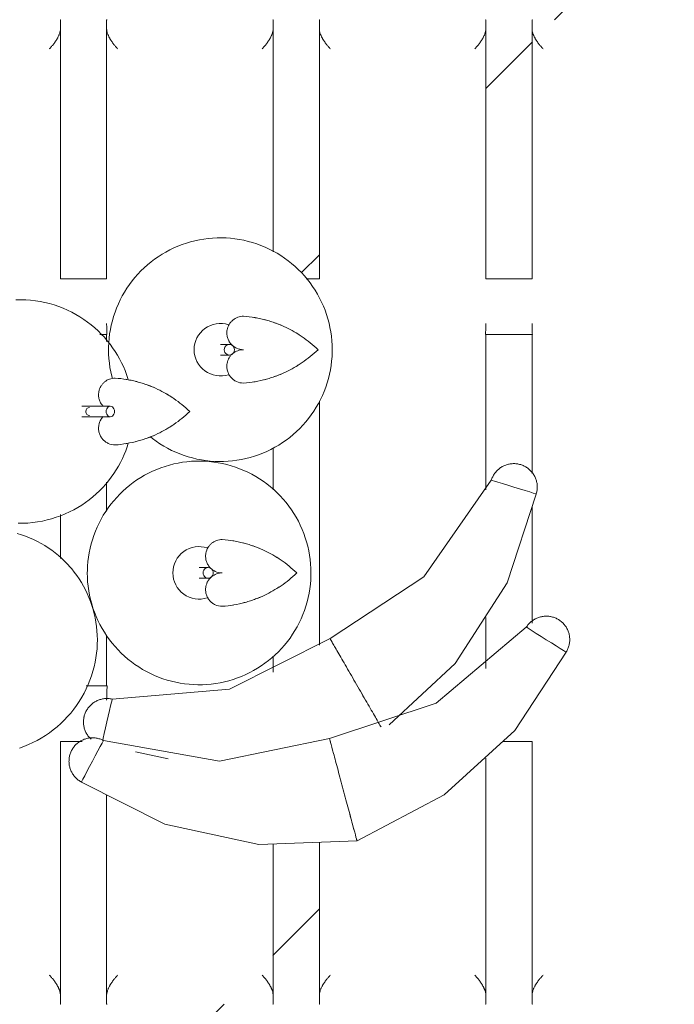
# Model space of a CAD drawing. Header units: centimetres. Extents: x 511 to 2122, y 723 to 1373.
# Tile 51 of 89: x 1551 to 1569, y 956 to 982. Entities that reach past the tile are written whole.
import ezdxf

# ---------------------------------------------------------------- set-up
doc = ezdxf.new("R2010")
doc.units = ezdxf.units.CM
doc.layers.add('Q-CASE', color=31, linetype='Continuous', lineweight=18)
doc.layers.add('Q-SPCQ', color=91, linetype='Continuous', lineweight=18)

# ---------------------------------------------------------------- blocks, each defined once
blk = doc.blocks.new('Componentes de gabinete 11 - Componentes de gabinete 11-422106-PROJETO_TÉRREO')
at = {"layer": 'Q-CASE'}
h = blk.add_hatch(dxfattribs=at)
h.set_pattern_fill('FP_7', color=256, style=0, pattern_type=2)
h.set_pattern_definition([(45, (0, 0), (-8.838835, 8.838835), [])])
h.paths.add_polyline_path([(1634.063, 945), (1632.799, 949.936), (1631.235, 954.786), (1629.376, 959.53), (1627.229, 964.151), (1624.803, 968.632), (1622.106, 972.955), (1619.149, 977.105), (1615.944, 981.066), (1612.501, 984.822), (1608.834, 988.36), (1604.957, 991.667), (1600.884, 994.729), (1596.631, 997.535), (1592.214, 1000.076), (1587.649, 1002.34), (1582.954, 1004.32), (1577.786, 1006.111), (1573.244, 1007.398), (1568.266, 1008.485), (1563.23, 1009.264), (1558.156, 1009.733), (1553.063, 1009.889), (1547.97, 1009.733), (1542.896, 1009.264), (1537.861, 1008.485), (1532.883, 1007.398), (1527.98, 1006.008), (1523.173, 1004.32), (1518.478, 1002.34), (1513.913, 1000.076), (1509.496, 997.535), (1505.243, 994.729), (1501.17, 991.667), (1497.293, 988.36), (1493.626, 984.822), (1490.183, 981.066), (1486.977, 977.105), (1484.021, 972.955), (1481.324, 968.632), (1478.898, 964.151), (1476.751, 959.53), (1474.892, 954.786), (1473.327, 949.936), (1472.063, 945), (1577.786, 945)], flags=0)
h.paths.add_polyline_path([(1536.613, 955.691), (1536.313, 955.706), (1536.313, 962.8), (1535.063, 962.8), (1535.052, 955.691), (1530.563, 955.703), (1530.563, 962.8), (1528.608, 962.8), (1528.619, 964.3), (1530.563, 964.3), (1530.56, 973.8), (1528.144, 973.8), (1528.154, 975.3), (1530.563, 975.3), (1530.575, 982.309), (1535.063, 982.294), (1535.063, 975.3), (1536.313, 975.3), (1536.325, 982.309), (1540.813, 982.297), (1540.813, 975.3), (1542.063, 975.3), (1542.075, 982.309), (1546.563, 982.297), (1546.563, 977.784), (1547.273, 977.564), (1547.813, 977.284), (1547.825, 982.309), (1552.313, 982.297), (1552.313, 975.3), (1553.563, 975.3), (1553.575, 982.309), (1558.063, 982.294), (1558.071, 976.028), (1558.289, 975.915), (1558.773, 975.524), (1558.957, 975.3), (1559.313, 975.3), (1559.325, 982.309), (1563.813, 982.297), (1563.813, 975.3), (1565.063, 975.3), (1565.075, 982.309), (1569.563, 982.297), (1569.563, 975.3), (1571.869, 975.3), (1571.858, 973.8), (1569.561, 973.8), (1569.568, 964.3), (1571.869, 964.3), (1571.858, 962.8), (1569.563, 962.8), (1569.552, 955.691), (1565.063, 955.703), (1565.063, 962.8), (1564.289, 962.8), (1563.813, 962.349), (1563.802, 955.691), (1559.313, 955.703), (1559.313, 960.022), (1558.961, 960.011), (1558.063, 960.007), (1558.052, 955.691), (1553.563, 955.703), (1553.563, 961.351), (1552.84, 961.751), (1552.573, 962.075), (1552.619, 962.559), (1552.89, 962.8), (1552.313, 962.8), (1552.302, 955.691), (1547.813, 955.703), (1547.809, 962.59), (1547.357, 962.481), (1547.194, 962.093), (1546.897, 961.638), (1546.563, 961.307), (1546.552, 955.691), (1542.063, 955.703), (1542.049, 961.886), (1541.742, 962.538), (1541.658, 962.8), (1541.568, 962.8), (1541.326, 962.468), (1540.954, 962.099), (1540.813, 962.009), (1540.802, 955.691), (1538.585, 955.691)], flags=0)
h.paths.add_polyline_path([(1565.306, 956.419), (1565.363, 956.518), (1565.348, 956.518), (1565.333, 956.482)], flags=0)
h.paths.add_polyline_path([(1559.556, 956.419), (1559.613, 956.518), (1559.598, 956.518), (1559.583, 956.482)], flags=0)
h.paths.add_polyline_path([(1553.806, 956.419), (1553.863, 956.518), (1553.848, 956.518), (1553.833, 956.482)], flags=0)
h.paths.add_polyline_path([(1542.306, 956.419), (1542.363, 956.518), (1542.348, 956.518), (1542.333, 956.482)], flags=0)
h.paths.add_polyline_path([(1530.806, 956.419), (1530.863, 956.518), (1530.848, 956.518), (1530.833, 956.482)], flags=0)
h.paths.add_polyline_path([(1548.056, 956.419), (1548.113, 956.518), (1548.098, 956.518), (1548.083, 956.482)], flags=0)
h.paths.add_polyline_path([(1536.556, 956.419), (1536.613, 956.518), (1536.598, 956.518), (1536.583, 956.482)], flags=0)
h.paths.add_polyline_path([(1553.011, 964.3), (1553.563, 964.3), (1553.549, 965.681), (1553.244, 966.328), (1553.095, 967.036), (1553.043, 967.354), (1553.171, 968.143), (1553.432, 968.819), (1553.563, 969.049), (1553.563, 969.803), (1553.453, 969.659), (1552.796, 969.178), (1552.503, 969), (1552.313, 968.928), (1552.313, 967.744), (1552.624, 967.417), (1552.913, 967.019), (1553.16, 966.454), (1553.248, 965.851), (1553.259, 965.213), (1553.099, 964.459)], flags=0)
h.paths.add_polyline_path([(1547.468, 964.3), (1547.468, 964.305), (1547.449, 964.3)], flags=0)
h.paths.add_polyline_path([(1535.068, 964.3), (1536.069, 964.3), (1536.043, 964.458), (1536.164, 965.229), (1536.302, 965.646), (1535.063, 964.933), (1535.063, 964.3)], flags=0)
h.paths.add_polyline_path([(1558.063, 964.671), (1558.41, 964.827), (1559.313, 965.396), (1559.313, 971.992), (1558.971, 971.468), (1558.528, 971.03), (1558.063, 970.718), (1558.089, 969.578), (1558.199, 969.49), (1558.591, 969), (1558.865, 968.457), (1558.99, 967.921), (1559.084, 967.354), (1558.956, 966.564), (1558.694, 965.888), (1558.326, 965.363), (1558.063, 965.103), (1558.063, 964.723)], flags=0)
h.paths.add_polyline_path([(1547.321, 964.748), (1547.253, 965.06), (1547.24, 965.672), (1547.404, 966.384), (1547.494, 966.678), (1547.813, 967.253), (1547.784, 967.75), (1547.493, 967.708), (1547.32, 967.8), (1547.4, 967.626), (1547.23, 967.171), (1546.788, 966.969), (1546.563, 967.053), (1546.589, 965.783), (1546.699, 965.694), (1547.078, 965.231), (1547.313, 964.765)], flags=0)
h.paths.add_polyline_path([(1563.813, 964.771), (1565.005, 965.954), (1565.063, 966.012), (1565.036, 969.049), (1564.387, 967.085), (1563.813, 966.107), (1563.813, 964.818)], flags=0)
h.paths.add_polyline_path([(1541.975, 965.089), (1542.063, 965.224), (1542.063, 966.788), (1541.013, 966.745), (1541.199, 966.594), (1541.578, 966.131), (1541.884, 965.478), (1541.968, 965.119)], flags=0)
h.paths.add_polyline_path([(1535.063, 967.177), (1535.96, 967.859), (1536.305, 968.107), (1535.846, 967.933), (1535.063, 967.455), (1535.063, 967.201)], flags=0)
h.paths.add_polyline_path([(1547.813, 969.221), (1547.813, 972.359), (1547.364, 972.09), (1546.784, 971.879), (1546.563, 971.843), (1546.576, 970.981), (1546.789, 970.779), (1547.774, 969.282)], flags=0)
h.paths.add_polyline_path([(1536.313, 971.053), (1536.313, 971.233), (1535.665, 971.053)], flags=0)
h.paths.add_polyline_path([(1535.063, 969.347), (1535.545, 969.768), (1536.313, 970.216), (1536.313, 971.053), (1535.423, 971.03), (1535.181, 971.007), (1535.063, 971.065), (1535.063, 969.64)], flags=0)
h.paths.add_polyline_path([(1563.813, 969.595), (1564.045, 969.958), (1564.272, 970.234), (1564.595, 970.277), (1564.756, 970.28), (1565.063, 970.065), (1565.06, 973.8), (1563.812, 973.791), (1563.813, 969.708)], flags=0)
h.paths.add_polyline_path([(1535.063, 972.167), (1535.11, 972.196), (1536.314, 972.811), (1536.31, 973.8), (1535.061, 973.8), (1535.063, 972.175)], flags=0)
h.paths.add_polyline_path([(1553.565, 973.604), (1553.56, 973.8), (1553.382, 973.8), (1553.501, 973.696), (1553.563, 973.606)], flags=0)
h.paths.add_polyline_path([(1542.065, 973.791), (1542.06, 973.8), (1542.065, 973.791)], flags=0)
h.paths.add_polyline_path([(1530.863, 981.446), (1530.863, 981.518), (1530.833, 981.517), (1530.848, 981.482)], flags=0)
h.paths.add_polyline_path([(1536.613, 981.446), (1536.613, 981.518), (1536.583, 981.518), (1536.598, 981.482)], flags=0)
h.paths.add_polyline_path([(1553.863, 981.446), (1553.863, 981.518), (1553.833, 981.518), (1553.848, 981.482)], flags=0)
h.paths.add_polyline_path([(1542.363, 981.446), (1542.363, 981.518), (1542.333, 981.518), (1542.348, 981.482)], flags=0)
h.paths.add_polyline_path([(1559.613, 981.446), (1559.613, 981.518), (1559.583, 981.518), (1559.598, 981.482)], flags=0)
h.paths.add_polyline_path([(1548.113, 981.446), (1548.113, 981.518), (1548.083, 981.518), (1548.098, 981.482)], flags=0)
h.paths.add_polyline_path([(1565.363, 981.446), (1565.363, 981.518), (1565.333, 981.518), (1565.348, 981.482)], flags=0)
blk.add_arc((1553.063, 926.889), 83, 12.60345, 167.39655, dxfattribs=at)
blk = doc.blocks.new('Fruteira de Mesa Masai - Fruteira de Mesa Masai-504310-PROJETO_TÉRREO')
at = {"layer": 'Q-SPCQ'}
for p, q in [((2.25, 13.061), (2.25, 13.297)), ((3.5, 13.297), (3.5, 13.061)), ((8, 13.061), (8, 13.297)), ((9.25, 13.297), (9.25, 13.061)), ((13.75, 13.061), (13.75, 13.297)), ((15, 13.297), (15, 13.061)), ((2.25, 6.3), (3.5, 6.3)), ((8.893, 6.3), (9.25, 6.3)), ((13.75, 6.3), (15, 6.3)), ((3.508, 4.8), (3.316, 4.8)), ((3.5, 4.606), (3.5, 4.8)), ((15.008, 4.8), (13.742, 4.8)), ((2.948, -4.7), (3.513, -4.7)), ((2.841, -6.2), (2.25, -6.2)), ((15, -6.2), (14.225, -6.2)), ((4.282, -6.488), (5.164, -6.672)), ((5.164, -6.672), (4.282, -6.488)), ((2.25, -13.297), (2.25, -13.061)), ((3.5, -13.061), (3.5, -13.297)), ((8, -13.297), (8, -13.061)), ((9.25, -13.061), (9.25, -13.297)), ((13.75, -13.297), (13.75, -13.061)), ((15, -13.061), (15, -13.297))]:
    blk.add_line(p, q, dxfattribs=at)
at = {"layer": 'Q-SPCQ', "flags": 128}
for points in [[(2.25, 13.297), (2.25, 12.575), (2.25, 11.834), (2.25, 11.073), (2.25, 10.295), (2.25, 9.5), (2.25, 8.69), (2.25, 7.866), (2.25, 7.03), (2.25, 6.3)], [(3.5, 6.3), (3.5, 7.146), (3.5, 7.981), (3.5, 8.803), (3.5, 9.611), (3.5, 10.404), (3.5, 11.179), (3.5, 11.938), (3.5, 12.676), (3.5, 13.297)], [(8, 13.297), (8, 12.575), (8, 11.834), (8, 11.073), (8, 10.295), (8, 9.5), (8, 8.69), (8, 7.866), (8, 7.032)], [(9.25, 6.3), (9.25, 7.146), (9.25, 7.981), (9.25, 8.803), (9.25, 9.611), (9.25, 10.404), (9.25, 11.179), (9.25, 11.938), (9.25, 12.676), (9.25, 13.297)], [(13.75, 13.297), (13.75, 12.575), (13.75, 11.834), (13.75, 11.073), (13.75, 10.295), (13.75, 9.5), (13.75, 8.69), (13.75, 7.866), (13.75, 7.03), (13.75, 6.3)], [(15, 6.3), (15, 7.146), (15, 7.981), (15, 8.803), (15, 9.611), (15, 10.404), (15, 11.179), (15, 11.938), (15, 12.676), (15, 13.297)], [(9.597, 4.388), (9.595, 4.509), (9.588, 4.63), (9.576, 4.75), (9.559, 4.87), (9.537, 4.989), (9.511, 5.107), (9.48, 5.224), (9.444, 5.339), (9.403, 5.453), (9.359, 5.566), (9.309, 5.676), (9.256, 5.784), (9.198, 5.89), (9.136, 5.994), (9.069, 6.095), (8.999, 6.194), (8.925, 6.289), (8.847, 6.382), (8.765, 6.471), (8.68, 6.557), (8.592, 6.64), (8.5, 6.718), (8.406, 6.794), (8.308, 6.865), (8.208, 6.932), (8.105, 6.996), (7.999, 7.055), (7.891, 7.109), (7.781, 7.16), (7.67, 7.206), (7.556, 7.248), (7.441, 7.285), (7.324, 7.317), (7.207, 7.345), (7.088, 7.368), (6.968, 7.386), (6.848, 7.399), (6.728, 7.408), (6.607, 7.411), (6.486, 7.41), (6.365, 7.404), (6.245, 7.393), (6.125, 7.378), (6.006, 7.358), (5.887, 7.332), (5.77, 7.303), (5.654, 7.268), (5.54, 7.229), (5.427, 7.185), (5.316, 7.137), (5.207, 7.085), (5.1, 7.028), (4.996, 6.967), (4.894, 6.902), (4.795, 6.833), (4.699, 6.759), (4.605, 6.683), (4.515, 6.602), (4.428, 6.518), (4.345, 6.43), (4.265, 6.34), (4.189, 6.246), (4.116, 6.149), (4.048, 6.049), (3.984, 5.947), (3.923, 5.842), (3.867, 5.735), (3.816, 5.625), (3.768, 5.514), (3.726, 5.401), (3.687, 5.286), (3.654, 5.17), (3.625, 5.053), (3.601, 4.934), (3.581, 4.815), (3.566, 4.695), (3.557, 4.574), (3.552, 4.454), (3.551, 4.388)], [(4.083, 3.573), (4.073, 3.609), (4.036, 3.718), (3.996, 3.825), (3.951, 3.932), (3.902, 4.037), (3.848, 4.14), (3.79, 4.242), (3.728, 4.343), (3.662, 4.441), (3.591, 4.537), (3.517, 4.631), (3.438, 4.722), (3.355, 4.811), (3.268, 4.897), (3.177, 4.979), (3.082, 5.059), (2.984, 5.135), (2.882, 5.207), (2.776, 5.276), (2.668, 5.34), (2.556, 5.4), (2.441, 5.456), (2.323, 5.507), (2.203, 5.554), (2.08, 5.596), (1.956, 5.632), (1.83, 5.664), (1.702, 5.69), (1.573, 5.71), (1.442, 5.726), (1.312, 5.736), (1.18, 5.74), (1.049, 5.739)], [(13.75, 4.8), (13.75, 3.929), (13.75, 3.053), (13.75, 2.171), (13.75, 1.285), (13.75, 0.595)], [(15, 1.042), (15, 1.479), (15, 2.364), (15, 3.244), (15, 4.12), (15, 4.8)], [(6.817, 4.532), (6.758, 4.532), (6.707, 4.532), (6.664, 4.532), (6.629, 4.532), (6.602, 4.532), (6.584, 4.532), (6.574, 4.532)], [(3.551, 4.388), (3.553, 4.267), (3.561, 4.147), (3.573, 4.026), (3.59, 3.907), (3.611, 3.788), (3.638, 3.67), (3.654, 3.607)], [(4.681, 2.032), (4.743, 1.983), (4.84, 1.912), (4.941, 1.844), (5.044, 1.781), (5.149, 1.722), (5.257, 1.667), (5.367, 1.617), (5.479, 1.571), (5.592, 1.529), (5.707, 1.492), (5.824, 1.46), (5.942, 1.432), (6.06, 1.409), (6.18, 1.391), (6.3, 1.378), (6.421, 1.369), (6.541, 1.365), (6.662, 1.366), (6.783, 1.372), (6.904, 1.383), (7.023, 1.399), (7.143, 1.419), (7.261, 1.444), (7.378, 1.474), (7.494, 1.508), (7.608, 1.548), (7.721, 1.591), (7.832, 1.639), (7.941, 1.692), (8.048, 1.749), (8.152, 1.81), (8.254, 1.875), (8.353, 1.944), (8.45, 2.017), (8.543, 2.094), (8.633, 2.175), (8.72, 2.259), (8.803, 2.346), (8.883, 2.437), (8.959, 2.531), (9.032, 2.628), (9.1, 2.728), (9.165, 2.83), (9.225, 2.935), (9.281, 3.042), (9.333, 3.151), (9.38, 3.262), (9.423, 3.376), (9.461, 3.49), (9.494, 3.606), (9.523, 3.724), (9.548, 3.842), (9.567, 3.962), (9.582, 4.082), (9.592, 4.202), (9.597, 4.323), (9.597, 4.388)], [(6.574, 4.244), (6.585, 4.244), (6.605, 4.244), (6.633, 4.244), (6.669, 4.244), (6.713, 4.244), (6.765, 4.244), (6.817, 4.244)], [(9.25, -3.604), (9.25, -2.951), (9.25, -2.069), (9.25, -1.183), (9.25, -0.296), (9.25, 0.592), (9.25, 1.479), (9.25, 2.364), (9.25, 2.992)], [(1.11, -0.306), (1.241, -0.305), (1.372, -0.298), (1.502, -0.286), (1.632, -0.268), (1.761, -0.245), (1.888, -0.216), (2.013, -0.182), (2.137, -0.143), (2.259, -0.1), (2.378, -0.051), (2.494, 0.003), (2.608, 0.06), (2.718, 0.123), (2.825, 0.189), (2.929, 0.259), (3.03, 0.333), (3.126, 0.411), (3.219, 0.492), (3.308, 0.576), (3.393, 0.663), (3.475, 0.753), (3.551, 0.846), (3.624, 0.941), (3.693, 1.038), (3.757, 1.137), (3.817, 1.238), (3.873, 1.341), (3.925, 1.445), (3.972, 1.551), (4.015, 1.658), (4.054, 1.766), (4.084, 1.861)], [(3.599, 2.861), (3.475, 2.861), (3.357, 2.861), (3.246, 2.861), (3.142, 2.861), (3.045, 2.861), (2.955, 2.861), (2.873, 2.861), (2.833, 2.861)], [(2.833, 2.573), (2.911, 2.573), (2.996, 2.573), (3.089, 2.573), (3.189, 2.573), (3.297, 2.573), (3.411, 2.573), (3.532, 2.573), (3.599, 2.573)], [(8, 1.732), (8, 1.285), (8, 0.599)], [(9.023, -1.646), (9.021, -1.526), (9.014, -1.405), (9.001, -1.284), (8.985, -1.165), (8.963, -1.046), (8.937, -0.928), (8.905, -0.811), (8.87, -0.695), (8.829, -0.581), (8.785, -0.469), (8.735, -0.359), (8.682, -0.25), (8.624, -0.144), (8.561, -0.041), (8.495, 0.061), (8.425, 0.159), (8.351, 0.255), (8.273, 0.347), (8.191, 0.436), (8.106, 0.522), (8.018, 0.605), (7.926, 0.684), (7.832, 0.759), (7.734, 0.83), (7.633, 0.898), (7.53, 0.961), (7.425, 1.02), (7.317, 1.075), (7.207, 1.125), (7.095, 1.171), (6.982, 1.213), (6.867, 1.25), (6.75, 1.282), (6.633, 1.31), (6.514, 1.333), (6.394, 1.351), (6.274, 1.364), (6.154, 1.373), (6.033, 1.377), (5.912, 1.376), (5.791, 1.37), (5.671, 1.359), (5.551, 1.343), (5.431, 1.323), (5.313, 1.298), (5.196, 1.268), (5.08, 1.233), (4.966, 1.194), (4.853, 1.151), (4.742, 1.103), (4.633, 1.05), (4.526, 0.993), (4.422, 0.932), (4.32, 0.867), (4.221, 0.798), (4.125, 0.725), (4.031, 0.648), (3.941, 0.567), (3.854, 0.483), (3.771, 0.396), (3.691, 0.305), (3.615, 0.211), (3.542, 0.114), (3.474, 0.014), (3.409, -0.088), (3.349, -0.193), (3.293, -0.3), (3.242, -0.409), (3.194, -0.521), (3.151, -0.634), (3.113, -0.748), (3.08, -0.865), (3.051, -0.982), (3.027, -1.1), (3.007, -1.22), (2.992, -1.34), (2.983, -1.46), (2.978, -1.581), (2.977, -1.646)], [(13.899, 0.859), (13.907, 0.883), (13.916, 0.907), (13.926, 0.93), (13.937, 0.953), (13.948, 0.976), (13.961, 0.998), (13.974, 1.019), (13.989, 1.04), (14.004, 1.061), (14.02, 1.081), (14.036, 1.1), (14.054, 1.118), (14.072, 1.136), (14.091, 1.153), (14.11, 1.169), (14.131, 1.185), (14.151, 1.199), (14.173, 1.213), (14.195, 1.226), (14.217, 1.238), (14.24, 1.249), (14.263, 1.259), (14.287, 1.268), (14.311, 1.277), (14.335, 1.284), (14.36, 1.29), (14.385, 1.296), (14.41, 1.3), (14.435, 1.304), (14.46, 1.306), (14.485, 1.307), (14.511, 1.308), (14.536, 1.307), (14.561, 1.305), (14.587, 1.303), (14.612, 1.299), (14.637, 1.294), (14.662, 1.288), (14.686, 1.282), (14.693, 1.28)], [(14.693, 1.28), (14.717, 1.272), (14.741, 1.263), (14.764, 1.253), (14.787, 1.242), (14.81, 1.231), (14.832, 1.218), (14.853, 1.205), (14.874, 1.19), (14.895, 1.175), (14.914, 1.159), (14.933, 1.143), (14.952, 1.125), (14.97, 1.107), (14.987, 1.088), (15.003, 1.068), (15.018, 1.048), (15.033, 1.028), (15.047, 1.006), (15.06, 0.984), (15.072, 0.962), (15.083, 0.939), (15.093, 0.916), (15.102, 0.892), (15.11, 0.868), (15.118, 0.844), (15.124, 0.819), (15.13, 0.794), (15.134, 0.769), (15.137, 0.744), (15.14, 0.719), (15.141, 0.694), (15.141, 0.668), (15.141, 0.643), (15.139, 0.617), (15.136, 0.592), (15.132, 0.567), (15.128, 0.542), (15.122, 0.517), (15.115, 0.493), (15.113, 0.486)], [(3.5, 0.019), (3.5, 0.592), (3.5, 0.803)], [(9.538, -3.422), (12.077, -1.754), (13.899, 0.859)], [(13.899, 0.859), (12.077, -1.754), (9.538, -3.422)], [(13.899, 0.859), (13.92, 0.852), (13.981, 0.834), (14.077, 0.804), (14.203, 0.766)], [(14.203, 0.766), (14.349, 0.721), (14.506, 0.673), (14.663, 0.624), (14.81, 0.58)], [(14.81, 0.579), (14.936, 0.541), (15.031, 0.511), (15.092, 0.493), (15.113, 0.486)], [(15.113, 0.486), (14.324, -1.915), (12.923, -4.099), (11.136, -5.757)], [(11.136, -5.757), (12.923, -4.099), (14.324, -1.915), (15.113, 0.486)], [(15, -3.005), (15, -2.951), (15, -2.069), (15, -1.183), (15, -0.296), (15, 0.134)], [(2.25, -0.072), (2.25, -0.49), (2.25, -1.256)], [(2.515, -1.49), (2.439, -1.407), (2.361, -1.326), (2.279, -1.248), (2.194, -1.173), (2.106, -1.102), (2.016, -1.033), (1.922, -0.968), (1.826, -0.907), (1.728, -0.849), (1.626, -0.794), (1.523, -0.743), (1.416, -0.696), (1.308, -0.653), (1.198, -0.614), (1.085, -0.579)], [(1.144, -6.38), (1.265, -6.336), (1.385, -6.287), (1.503, -6.233), (1.619, -6.174), (1.732, -6.11), (1.843, -6.041), (1.952, -5.967), (2.057, -5.888), (2.159, -5.806), (2.257, -5.718), (2.351, -5.627), (2.442, -5.532), (2.528, -5.434), (2.61, -5.332), (2.687, -5.227), (2.759, -5.119), (2.827, -5.009), (2.89, -4.896), (2.948, -4.781), (3.001, -4.664), (3.049, -4.546), (3.091, -4.427), (3.129, -4.306), (3.161, -4.185), (3.188, -4.063), (3.21, -3.941), (3.227, -3.819), (3.239, -3.697), (3.246, -3.575), (3.248, -3.454), (3.246, -3.334), (3.238, -3.215), (3.227, -3.096), (3.21, -2.979), (3.189, -2.864), (3.164, -2.749), (3.134, -2.637), (3.101, -2.526), (3.063, -2.417), (3.021, -2.31), (2.975, -2.205), (2.926, -2.103), (2.873, -2.002), (2.816, -1.904), (2.756, -1.808), (2.692, -1.715), (2.625, -1.625), (2.554, -1.537), (2.515, -1.49)], [(6.243, -1.502), (6.184, -1.502), (6.133, -1.502), (6.09, -1.502), (6.055, -1.502), (6.028, -1.502), (6.01, -1.502), (6, -1.502)], [(2.977, -1.646), (2.979, -1.767), (2.986, -1.888), (2.999, -2.008), (3.015, -2.128), (3.037, -2.247), (3.063, -2.365), (3.095, -2.482), (3.13, -2.597), (3.171, -2.711), (3.215, -2.824), (3.265, -2.934), (3.318, -3.042), (3.376, -3.149), (3.439, -3.252), (3.505, -3.353), (3.575, -3.452), (3.649, -3.547), (3.727, -3.64), (3.809, -3.729), (3.894, -3.815), (3.982, -3.898), (4.074, -3.976), (4.168, -4.052), (4.266, -4.123), (4.367, -4.19), (4.47, -4.254), (4.575, -4.313), (4.683, -4.368), (4.793, -4.418), (4.905, -4.464), (5.018, -4.506), (5.133, -4.543), (5.25, -4.575), (5.367, -4.603), (5.486, -4.626), (5.606, -4.644), (5.726, -4.657), (5.846, -4.666), (5.967, -4.669), (6.088, -4.668), (6.209, -4.662), (6.329, -4.652), (6.449, -4.636), (6.569, -4.616), (6.687, -4.591), (6.804, -4.561), (6.92, -4.526), (7.034, -4.487), (7.147, -4.443), (7.258, -4.395), (7.367, -4.343), (7.474, -4.286), (7.578, -4.225), (7.68, -4.16), (7.779, -4.091), (7.875, -4.018), (7.969, -3.941), (8.059, -3.86), (8.146, -3.776), (8.229, -3.688), (8.309, -3.598), (8.385, -3.504), (8.458, -3.407), (8.526, -3.307), (8.591, -3.205), (8.651, -3.1), (8.707, -2.993), (8.758, -2.884), (8.806, -2.772), (8.849, -2.659), (8.887, -2.544), (8.92, -2.428), (8.949, -2.311), (8.973, -2.192), (8.993, -2.073), (9.008, -1.953), (9.017, -1.832), (9.022, -1.712), (9.023, -1.646)], [(6, -1.79), (6.011, -1.79), (6.031, -1.79), (6.059, -1.79), (6.095, -1.79), (6.139, -1.79), (6.191, -1.79), (6.243, -1.79)], [(13.75, -2.851), (13.75, -3.143), (13.75, -4.019), (13.75, -4.229)], [(14.845, -3.115), (14.859, -3.093), (14.874, -3.073), (14.89, -3.053), (14.906, -3.033), (14.923, -3.014), (14.941, -2.996), (14.96, -2.979), (14.979, -2.962), (14.999, -2.947), (15.019, -2.932), (15.04, -2.917), (15.062, -2.904), (15.084, -2.892), (15.107, -2.88), (15.13, -2.87), (15.153, -2.86), (15.177, -2.851), (15.201, -2.843), (15.226, -2.837), (15.251, -2.831), (15.275, -2.826), (15.301, -2.822), (15.326, -2.819), (15.351, -2.817), (15.377, -2.817), (15.402, -2.817), (15.427, -2.818), (15.453, -2.82), (15.478, -2.824), (15.503, -2.828), (15.528, -2.833), (15.552, -2.839), (15.577, -2.847), (15.601, -2.855), (15.624, -2.864), (15.648, -2.874), (15.671, -2.885), (15.693, -2.897), (15.715, -2.91), (15.721, -2.913)], [(15.721, -2.913), (15.742, -2.927), (15.763, -2.942), (15.783, -2.958), (15.802, -2.974), (15.821, -2.991), (15.839, -3.009), (15.856, -3.028), (15.873, -3.047), (15.889, -3.067), (15.904, -3.087), (15.918, -3.108), (15.931, -3.13), (15.944, -3.152), (15.955, -3.175), (15.966, -3.198), (15.975, -3.221), (15.984, -3.245), (15.992, -3.269), (15.999, -3.294), (16.005, -3.318), (16.009, -3.343), (16.013, -3.369), (16.016, -3.394), (16.018, -3.419), (16.019, -3.445), (16.018, -3.47), (16.017, -3.495), (16.015, -3.521), (16.012, -3.546), (16.007, -3.571), (16.002, -3.596), (15.996, -3.62), (15.989, -3.645), (15.98, -3.669), (15.971, -3.692), (15.961, -3.716), (15.95, -3.739), (15.938, -3.761), (15.925, -3.783), (15.922, -3.789)], [(9.525, -6.121), (12.409, -5.167), (14.845, -3.115)], [(14.845, -3.115), (12.409, -5.167), (9.525, -6.121)], [(14.845, -3.115), (14.864, -3.126), (14.918, -3.16), (15.003, -3.213), (15.115, -3.283)], [(3.5, -4.7), (3.5, -3.829), (3.5, -3.337)], [(9.538, -3.422), (6.824, -4.787), (3.65, -5.058)], [(3.65, -5.058), (6.824, -4.787), (9.538, -3.422)], [(15.115, -3.283), (15.245, -3.365), (15.384, -3.452), (15.523, -3.539), (15.653, -3.62)], [(15.653, -3.62), (15.764, -3.69), (15.849, -3.743), (15.903, -3.777), (15.922, -3.789)], [(8, -3.897), (8, -4.019), (8, -4.329)], [(15.922, -3.789), (14.537, -5.904), (12.62, -7.65), (10.268, -8.894)], [(10.268, -8.894), (12.62, -7.65), (14.537, -5.904), (15.922, -3.789)], [(2.889, -5.535), (2.895, -5.511), (2.902, -5.486), (2.91, -5.462), (2.919, -5.438), (2.929, -5.415), (2.94, -5.392), (2.952, -5.37), (2.965, -5.348), (2.979, -5.326), (2.993, -5.305), (3.008, -5.285), (3.025, -5.265), (3.041, -5.246), (3.059, -5.228), (3.077, -5.211), (3.096, -5.194), (3.116, -5.178), (3.136, -5.162), (3.157, -5.148), (3.179, -5.134), (3.201, -5.122), (3.223, -5.11), (3.246, -5.099), (3.269, -5.089), (3.293, -5.08), (3.317, -5.072), (3.341, -5.065), (3.366, -5.058), (3.391, -5.053), (3.416, -5.049), (3.441, -5.046), (3.467, -5.044), (3.492, -5.043), (3.517, -5.042), (3.543, -5.043), (3.568, -5.045), (3.593, -5.048), (3.618, -5.052), (3.643, -5.057), (3.65, -5.059)], [(3.579, -5.368), (3.608, -5.24), (3.631, -5.142), (3.645, -5.08), (3.65, -5.058)], [(3.077, -6.144), (3.059, -6.126), (3.041, -6.108), (3.024, -6.089), (3.008, -6.069), (2.993, -6.049), (2.978, -6.028), (2.965, -6.007), (2.952, -5.985), (2.94, -5.962), (2.929, -5.939), (2.919, -5.916), (2.91, -5.892), (2.902, -5.868), (2.895, -5.844), (2.889, -5.819), (2.884, -5.794), (2.879, -5.769), (2.876, -5.744), (2.874, -5.719), (2.873, -5.693), (2.873, -5.668), (2.874, -5.642), (2.876, -5.617), (2.879, -5.592), (2.882, -5.567), (2.887, -5.542), (2.889, -5.535)], [(3.437, -5.987), (3.471, -5.837), (3.508, -5.677), (3.545, -5.517), (3.579, -5.368)], [(2.555, -6.441), (2.568, -6.419), (2.581, -6.397), (2.595, -6.376), (2.61, -6.356), (2.626, -6.336), (2.642, -6.316), (2.659, -6.298), (2.677, -6.28), (2.696, -6.263), (2.716, -6.246), (2.736, -6.231), (2.756, -6.216), (2.777, -6.202), (2.799, -6.189), (2.821, -6.176), (2.844, -6.165), (2.867, -6.155), (2.891, -6.145), (2.915, -6.137), (2.939, -6.129), (2.963, -6.122), (2.988, -6.117), (3.013, -6.112), (3.038, -6.108), (3.064, -6.106), (3.089, -6.104), (3.114, -6.104), (3.14, -6.104), (3.165, -6.106), (3.19, -6.108), (3.216, -6.111), (3.241, -6.116), (3.265, -6.121), (3.29, -6.128), (3.314, -6.135), (3.338, -6.144), (3.362, -6.153), (3.385, -6.163), (3.408, -6.174), (3.414, -6.178)], [(3.392, -6.183), (3.407, -6.115), (3.437, -5.987)], [(9.525, -6.121), (6.55, -6.737), (3.414, -6.178)], [(3.414, -6.178), (6.55, -6.737), (9.525, -6.121)], [(2.25, -6.2), (2.25, -7.047), (2.25, -7.884), (2.25, -8.707), (2.25, -9.517), (2.25, -10.311), (2.25, -11.089), (2.25, -11.85), (2.25, -12.591), (2.25, -13.297)], [(3.265, -6.458), (3.327, -6.342), (3.374, -6.253), (3.404, -6.197), (3.414, -6.178)], [(15, -13.297), (15, -12.575), (15, -11.834), (15, -11.073), (15, -10.295), (15, -9.5), (15, -8.69), (15, -7.866), (15, -7.03), (15, -6.2)], [(2.819, -7.3), (2.797, -7.287), (2.775, -7.274), (2.754, -7.26), (2.733, -7.245), (2.713, -7.229), (2.694, -7.213), (2.675, -7.196), (2.657, -7.178), (2.64, -7.159), (2.624, -7.139), (2.608, -7.119), (2.593, -7.099), (2.579, -7.078), (2.566, -7.056), (2.554, -7.034), (2.543, -7.011), (2.532, -6.988), (2.523, -6.964), (2.514, -6.94), (2.507, -6.916), (2.5, -6.892), (2.494, -6.867), (2.49, -6.842), (2.486, -6.817), (2.484, -6.791), (2.482, -6.766), (2.481, -6.741), (2.482, -6.715), (2.483, -6.69), (2.486, -6.665), (2.489, -6.639), (2.494, -6.614), (2.499, -6.59), (2.506, -6.565), (2.513, -6.541), (2.521, -6.517), (2.531, -6.493), (2.541, -6.47), (2.552, -6.447), (2.555, -6.441)], [(2.968, -7.019), (3.039, -6.884), (3.116, -6.739), (3.193, -6.594), (3.265, -6.458)], [(13.75, -6.651), (13.75, -7.047), (13.75, -7.884), (13.75, -8.707), (13.75, -9.517), (13.75, -10.311), (13.75, -11.089), (13.75, -11.85), (13.75, -12.591), (13.75, -13.297)], [(2.819, -7.3), (2.829, -7.28), (2.859, -7.224), (2.906, -7.135), (2.968, -7.019)], [(2.819, -7.3), (5.075, -8.439), (7.61, -8.993), (10.268, -8.894)], [(10.268, -8.894), (7.61, -8.993), (5.075, -8.439), (2.819, -7.3)], [(3.5, -13.297), (3.5, -12.575), (3.5, -11.834), (3.5, -11.073), (3.5, -10.295), (3.5, -9.5), (3.5, -8.69), (3.5, -7.866), (3.5, -7.649)], [(8, -8.983), (8, -9.517), (8, -10.311), (8, -11.089), (8, -11.85), (8, -12.591), (8, -13.297)], [(9.25, -13.297), (9.25, -12.575), (9.25, -11.834), (9.25, -11.073), (9.25, -10.295), (9.25, -9.5), (9.25, -8.935)]]:
    blk.add_lwpolyline(points, dxfattribs=at)
at = {"layer": 'Q-SPCQ'}
for centre, start, end in [((6.574, 4.388), 72.0742, 180), ((6.574, 4.388), 180, 287.9258), ((6, -1.646), 72.0742, 180), ((6, -1.646), 180, 287.9258)]:
    blk.add_arc(centre, 0.71, start, end, dxfattribs=at)
for centre, major_axis, ratio, start_param, end_param in [((6.817, 4.388), (0, 0.144), 0.952279, 4.712389, 7.853982), ((6.817, 4.388), (0, 0.144), 0.952279, 1.570796, 4.712389), ((3.039, 2.717), (0, 0.11), 0.945519, 0, 1.570796), ((3.039, 2.717), (0, 0.11), 0.945519, 1.570796, 3.141593), ((3.599, 2.717), (0, 0.144), 0.785043, 4.712389, 7.853982), ((3.599, 2.717), (0, 0.144), 0.785043, 1.570796, 4.712389), ((6.243, -1.646), (0, 0.144), 0.952279, 4.712389, 7.853982), ((6.243, -1.646), (0, 0.144), 0.952279, 1.570796, 4.712389)]:
    blk.add_ellipse(centre, major_axis=major_axis, ratio=ratio, start_param=start_param, end_param=end_param, dxfattribs=at)
for points, knots in [([(1.95, 12.518), (1.969, 12.538), (2.008, 12.58), (2.055, 12.638), (2.092, 12.687), (2.118, 12.725), (2.14, 12.758), (2.156, 12.785), (2.169, 12.809), (2.184, 12.836), (2.197, 12.863), (2.207, 12.884), (2.216, 12.906), (2.226, 12.933), (2.235, 12.96), (2.24, 12.981), (2.247, 13.014), (2.249, 13.04), (2.25, 13.061)], [0, 0, 0, 0, 0.142857, 0.285714, 0.357143, 0.428571, 0.5, 0.535714, 0.571429, 0.625, 0.678571, 0.705357, 0.732143, 0.785714, 0.839286, 0.866071, 0.892857, 1, 1, 1, 1]), ([(3.512, 13.309), (3.511, 13.309), (3.509, 13.308), (3.503, 13.306), (3.501, 13.302), (3.5, 13.297)], [0.8571429, 0.8571429, 0.8571429, 0.8571429, 0.8660714, 0.8928571, 1, 1, 1, 1]), ([(3.5, 13.061), (3.5, 13.047), (3.503, 13.019), (3.511, 12.976), (3.521, 12.94), (3.532, 12.911), (3.541, 12.889), (3.55, 12.868), (3.56, 12.847), (3.571, 12.826), (3.582, 12.805), (3.594, 12.785), (3.61, 12.758), (3.632, 12.725), (3.658, 12.687), (3.695, 12.638), (3.742, 12.58), (3.781, 12.538), (3.8, 12.518)], [0, 0, 0, 0, 0.071429, 0.142857, 0.214286, 0.25, 0.285714, 0.321429, 0.357143, 0.392857, 0.428571, 0.464286, 0.5, 0.571429, 0.642857, 0.714286, 0.857143, 1, 1, 1, 1]), ([(7.7, 12.518), (7.719, 12.538), (7.758, 12.58), (7.805, 12.638), (7.842, 12.687), (7.868, 12.725), (7.89, 12.758), (7.906, 12.785), (7.919, 12.809), (7.934, 12.836), (7.947, 12.863), (7.957, 12.884), (7.966, 12.906), (7.976, 12.933), (7.985, 12.96), (7.99, 12.981), (7.997, 13.014), (7.999, 13.04), (8, 13.061)], [0, 0, 0, 0, 0.142857, 0.285714, 0.357143, 0.428571, 0.5, 0.535714, 0.571429, 0.625, 0.678571, 0.705357, 0.732143, 0.785714, 0.839286, 0.866071, 0.892857, 1, 1, 1, 1]), ([(9.262, 13.309), (9.261, 13.309), (9.259, 13.308), (9.253, 13.306), (9.251, 13.302), (9.25, 13.297)], [0.8571429, 0.8571429, 0.8571429, 0.8571429, 0.8660714, 0.8928571, 1, 1, 1, 1]), ([(9.25, 13.061), (9.25, 13.047), (9.253, 13.019), (9.261, 12.976), (9.271, 12.94), (9.282, 12.911), (9.291, 12.889), (9.3, 12.868), (9.31, 12.847), (9.321, 12.826), (9.332, 12.805), (9.344, 12.785), (9.36, 12.758), (9.382, 12.725), (9.408, 12.687), (9.445, 12.638), (9.492, 12.58), (9.531, 12.538), (9.55, 12.518)], [0, 0, 0, 0, 0.071429, 0.142857, 0.214286, 0.25, 0.285714, 0.321429, 0.357143, 0.392857, 0.428571, 0.464286, 0.5, 0.571429, 0.642857, 0.714286, 0.857143, 1, 1, 1, 1]), ([(13.45, 12.518), (13.469, 12.538), (13.508, 12.58), (13.555, 12.638), (13.592, 12.687), (13.618, 12.725), (13.64, 12.758), (13.656, 12.785), (13.669, 12.809), (13.684, 12.836), (13.697, 12.863), (13.707, 12.884), (13.716, 12.906), (13.726, 12.933), (13.735, 12.96), (13.74, 12.981), (13.747, 13.014), (13.749, 13.04), (13.75, 13.061)], [0, 0, 0, 0, 0.142857, 0.285714, 0.357143, 0.428571, 0.5, 0.535714, 0.571429, 0.625, 0.678571, 0.705357, 0.732143, 0.785714, 0.839286, 0.866071, 0.892857, 1, 1, 1, 1]), ([(15.012, 13.309), (15.011, 13.309), (15.009, 13.308), (15.003, 13.306), (15.001, 13.302), (15, 13.297)], [0.8571429, 0.8571429, 0.8571429, 0.8571429, 0.8660714, 0.8928571, 1, 1, 1, 1]), ([(15, 13.061), (15, 13.047), (15.003, 13.019), (15.011, 12.976), (15.021, 12.94), (15.032, 12.911), (15.041, 12.889), (15.05, 12.868), (15.06, 12.847), (15.071, 12.826), (15.082, 12.805), (15.094, 12.785), (15.11, 12.758), (15.132, 12.725), (15.158, 12.687), (15.195, 12.638), (15.242, 12.58), (15.281, 12.538), (15.3, 12.518)], [0, 0, 0, 0, 0.071429, 0.142857, 0.214286, 0.25, 0.285714, 0.321429, 0.357143, 0.392857, 0.428571, 0.464286, 0.5, 0.571429, 0.642857, 0.714286, 0.857143, 1, 1, 1, 1]), ([(7.2, 5.292), (7.145, 5.291), (7.042, 5.273), (6.929, 5.208), (6.856, 5.136), (6.821, 5.089), (6.802, 5.055), (6.79, 5.031), (6.772, 4.987), (6.756, 4.932), (6.749, 4.872), (6.748, 4.819), (6.753, 4.768), (6.764, 4.719), (6.781, 4.67), (6.798, 4.632), (6.814, 4.604), (6.832, 4.577), (6.857, 4.545), (6.89, 4.51), (6.938, 4.469), (7.037, 4.41), (7.131, 4.39), (7.2, 4.388)], [0, 0, 0, 0, 0.111111, 0.222222, 0.277778, 0.333333, 0.347222, 0.361111, 0.388889, 0.444444, 0.479167, 0.513889, 0.548611, 0.583333, 0.618056, 0.652778, 0.670139, 0.6875, 0.722222, 0.756944, 0.791667, 0.861111, 1, 1, 1, 1]), ([(8.351, 4.987), (8.275, 5.025), (8.149, 5.077), (7.964, 5.142), (7.818, 5.186), (7.666, 5.224), (7.459, 5.265), (7.302, 5.284), (7.2, 5.292)], [0, 0, 0, 0, 0.25, 0.375, 0.5, 0.625, 0.75, 1, 1, 1, 1]), ([(7.2, 4.388), (7.145, 4.387), (7.042, 4.37), (6.929, 4.305), (6.856, 4.233), (6.821, 4.185), (6.802, 4.151), (6.79, 4.128), (6.772, 4.084), (6.756, 4.029), (6.749, 3.968), (6.748, 3.915), (6.753, 3.864), (6.764, 3.815), (6.781, 3.767), (6.798, 3.729), (6.814, 3.701), (6.832, 3.674), (6.857, 3.641), (6.891, 3.606), (6.938, 3.566), (7.037, 3.507), (7.131, 3.486), (7.2, 3.485)], [0, 0, 0, 0, 0.111111, 0.222222, 0.277778, 0.333333, 0.347222, 0.361111, 0.388889, 0.444444, 0.479167, 0.513889, 0.548611, 0.583333, 0.618056, 0.652778, 0.670139, 0.6875, 0.722222, 0.756944, 0.791667, 0.861111, 1, 1, 1, 1]), ([(7.2, 3.485), (7.302, 3.493), (7.511, 3.518), (7.769, 3.576), (7.964, 3.634), (8.149, 3.699), (8.275, 3.752), (8.351, 3.789)], [0, 0, 0, 0, 0.25, 0.5, 0.625, 0.75, 1, 1, 1, 1]), ([(3.732, 3.62), (3.677, 3.619), (3.574, 3.601), (3.461, 3.536), (3.388, 3.465), (3.353, 3.417), (3.334, 3.383), (3.322, 3.36), (3.304, 3.316), (3.288, 3.261), (3.281, 3.2), (3.28, 3.147), (3.285, 3.096), (3.296, 3.047), (3.312, 2.999), (3.33, 2.961), (3.346, 2.933), (3.364, 2.905), (3.383, 2.881), (3.399, 2.863), (3.403, 2.858)], [0, 0, 0, 0, 0.1111111, 0.2222222, 0.2777778, 0.3333333, 0.3472222, 0.3611111, 0.3888889, 0.4444444, 0.4791667, 0.5138889, 0.5486111, 0.5833333, 0.6180556, 0.6527778, 0.6701389, 0.6875, 0.7222222, 0.7374008, 0.7374008, 0.7374008, 0.7374008]), ([(4.883, 3.316), (4.807, 3.353), (4.681, 3.406), (4.496, 3.471), (4.35, 3.515), (4.198, 3.552), (3.991, 3.594), (3.834, 3.612), (3.732, 3.62)], [0, 0, 0, 0, 0.25, 0.375, 0.5, 0.625, 0.75, 1, 1, 1, 1]), ([(3.409, 2.582), (3.402, 2.575), (3.378, 2.548), (3.353, 2.514), (3.334, 2.48), (3.322, 2.456), (3.304, 2.413), (3.288, 2.357), (3.281, 2.297), (3.28, 2.244), (3.285, 2.193), (3.296, 2.144), (3.312, 2.095), (3.33, 2.057), (3.346, 2.029), (3.364, 2.002), (3.389, 1.97), (3.422, 1.935), (3.47, 1.894), (3.568, 1.835), (3.663, 1.815), (3.732, 1.813)], [0.256214, 0.256214, 0.256214, 0.256214, 0.2777778, 0.3333333, 0.3472222, 0.3611111, 0.3888889, 0.4444444, 0.4791667, 0.5138889, 0.5486111, 0.5833333, 0.6180556, 0.6527778, 0.6701389, 0.6875, 0.7222222, 0.7569444, 0.7916667, 0.8611111, 1, 1, 1, 1]), ([(3.732, 1.813), (3.834, 1.821), (4.043, 1.846), (4.301, 1.904), (4.496, 1.963), (4.681, 2.028), (4.807, 2.08), (4.883, 2.118)], [0, 0, 0, 0, 0.25, 0.5, 0.625, 0.75, 1, 1, 1, 1]), ([(6.626, -0.743), (6.571, -0.744), (6.468, -0.762), (6.355, -0.827), (6.282, -0.899), (6.247, -0.946), (6.228, -0.98), (6.216, -1.004), (6.198, -1.047), (6.182, -1.102), (6.175, -1.163), (6.174, -1.216), (6.179, -1.267), (6.19, -1.316), (6.206, -1.364), (6.224, -1.402), (6.24, -1.431), (6.258, -1.458), (6.283, -1.49), (6.316, -1.525), (6.364, -1.566), (6.462, -1.625), (6.557, -1.645), (6.626, -1.646)], [0, 0, 0, 0, 0.111111, 0.222222, 0.277778, 0.333333, 0.347222, 0.361111, 0.388889, 0.444444, 0.479167, 0.513889, 0.548611, 0.583333, 0.618056, 0.652778, 0.670139, 0.6875, 0.722222, 0.756944, 0.791667, 0.861111, 1, 1, 1, 1]), ([(7.777, -1.048), (7.701, -1.01), (7.575, -0.957), (7.39, -0.892), (7.244, -0.848), (7.092, -0.811), (6.885, -0.769), (6.728, -0.751), (6.626, -0.743)], [0, 0, 0, 0, 0.25, 0.375, 0.5, 0.625, 0.75, 1, 1, 1, 1]), ([(6.338, -1.75), (6.318, -1.766), (6.282, -1.802), (6.247, -1.849), (6.228, -1.883), (6.216, -1.907), (6.198, -1.951), (6.182, -2.006), (6.175, -2.066), (6.174, -2.119), (6.179, -2.171), (6.19, -2.219), (6.206, -2.268), (6.224, -2.306), (6.24, -2.334), (6.258, -2.361), (6.283, -2.393), (6.316, -2.428), (6.364, -2.469), (6.462, -2.528), (6.557, -2.549), (6.626, -2.55)], [0.2222222, 0.2222222, 0.2222222, 0.2222222, 0.2777778, 0.3333333, 0.3472222, 0.3611111, 0.3888889, 0.4444444, 0.4791667, 0.5138889, 0.5486111, 0.5833333, 0.6180556, 0.6527778, 0.6701389, 0.6875, 0.7222222, 0.7569444, 0.7916667, 0.8611111, 1, 1, 1, 1]), ([(6.626, -1.646), (6.571, -1.647), (6.469, -1.665), (6.379, -1.716), (6.34, -1.748)], [0, 0, 0, 0, 0.1111111, 0.2203693, 0.2203693, 0.2203693, 0.2203693]), ([(6.626, -2.55), (6.728, -2.542), (6.937, -2.517), (7.195, -2.459), (7.39, -2.401), (7.575, -2.335), (7.701, -2.283), (7.777, -2.245)], [0, 0, 0, 0, 0.25, 0.5, 0.625, 0.75, 1, 1, 1, 1]), ([(9.538, -3.422), (9.538, -3.422), (9.548, -3.439), (9.603, -3.535), (9.735, -3.762), (9.975, -4.178), (10.209, -4.584), (10.396, -4.909), (10.577, -5.222), (10.777, -5.567), (10.882, -5.749), (10.918, -5.812)], [-1, -1, -1, -1, -0.9375, -0.875, -0.75, -0.625, -0.5, -0.4375, -0.375, -0.25, -0.1255286, -0.1255286, -0.1255286, -0.1255286]), ([(10.918, -5.812), (10.882, -5.749), (10.777, -5.567), (10.537, -5.152), (10.303, -4.746), (10.115, -4.422), (9.98, -4.187), (9.855, -3.97), (9.708, -3.717), (9.577, -3.489), (9.538, -3.422), (9.538, -3.422)], [-0.8744714, -0.8744714, -0.8744714, -0.8744714, -0.75, -0.625, -0.5, -0.4375, -0.375, -0.3125, -0.25, -0.125, 0, 0, 0, 0]), ([(3.513, -4.7), (3.509, -4.766), (3.503, -4.894), (3.5, -5.022), (3.5, -5.084)], [-1, -1, -1, -1, -0.5, -0.0288079, -0.0288079, -0.0288079, -0.0288079]), ([(9.525, -6.121), (9.525, -6.121), (9.53, -6.14), (9.559, -6.247), (9.627, -6.501), (9.751, -6.964), (9.872, -7.417), (9.969, -7.779), (10.063, -8.128), (10.208, -8.669), (10.268, -8.894), (10.268, -8.894)], [-1, -1, -1, -1, -0.9375, -0.875, -0.75, -0.625, -0.5, -0.4375, -0.375, -0.25, 0, 0, 0, 0]), ([(10.268, -8.894), (10.268, -8.894), (10.263, -8.875), (10.234, -8.768), (10.166, -8.514), (10.042, -8.051), (9.921, -7.598), (9.824, -7.236), (9.753, -6.974), (9.689, -6.732), (9.613, -6.45), (9.545, -6.196), (9.525, -6.121), (9.525, -6.121)], [-1, -1, -1, -1, -0.9375, -0.875, -0.75, -0.625, -0.5, -0.4375, -0.375, -0.3125, -0.25, -0.125, 0, 0, 0, 0]), ([(2.25, -13.061), (2.25, -13.047), (2.247, -13.019), (2.239, -12.976), (2.229, -12.94), (2.218, -12.911), (2.209, -12.889), (2.2, -12.868), (2.19, -12.847), (2.179, -12.826), (2.167, -12.805), (2.156, -12.785), (2.14, -12.758), (2.118, -12.725), (2.092, -12.687), (2.055, -12.638), (2.008, -12.58), (1.969, -12.538), (1.95, -12.518)], [0, 0, 0, 0, 0.071429, 0.142857, 0.214286, 0.25, 0.285714, 0.321429, 0.357143, 0.392857, 0.428571, 0.464286, 0.5, 0.571429, 0.642857, 0.714286, 0.857143, 1, 1, 1, 1]), ([(3.8, -12.518), (3.781, -12.538), (3.742, -12.58), (3.695, -12.638), (3.658, -12.687), (3.632, -12.725), (3.61, -12.758), (3.594, -12.785), (3.581, -12.809), (3.566, -12.836), (3.553, -12.863), (3.543, -12.884), (3.534, -12.906), (3.524, -12.933), (3.515, -12.96), (3.51, -12.981), (3.503, -13.014), (3.501, -13.04), (3.5, -13.061)], [0, 0, 0, 0, 0.142857, 0.285714, 0.357143, 0.428571, 0.5, 0.535714, 0.571429, 0.625, 0.678571, 0.705357, 0.732143, 0.785714, 0.839286, 0.866071, 0.892857, 1, 1, 1, 1]), ([(8, -13.061), (8, -13.047), (7.997, -13.019), (7.989, -12.976), (7.979, -12.94), (7.968, -12.911), (7.959, -12.889), (7.95, -12.868), (7.94, -12.847), (7.929, -12.826), (7.917, -12.805), (7.906, -12.785), (7.89, -12.758), (7.868, -12.725), (7.842, -12.687), (7.805, -12.638), (7.758, -12.58), (7.719, -12.538), (7.7, -12.518)], [0, 0, 0, 0, 0.071429, 0.142857, 0.214286, 0.25, 0.285714, 0.321429, 0.357143, 0.392857, 0.428571, 0.464286, 0.5, 0.571429, 0.642857, 0.714286, 0.857143, 1, 1, 1, 1]), ([(9.55, -12.518), (9.531, -12.538), (9.492, -12.58), (9.445, -12.638), (9.408, -12.687), (9.382, -12.725), (9.36, -12.758), (9.344, -12.785), (9.331, -12.809), (9.316, -12.836), (9.303, -12.863), (9.293, -12.884), (9.284, -12.906), (9.274, -12.933), (9.265, -12.96), (9.26, -12.981), (9.253, -13.014), (9.251, -13.04), (9.25, -13.061)], [0, 0, 0, 0, 0.142857, 0.285714, 0.357143, 0.428571, 0.5, 0.535714, 0.571429, 0.625, 0.678571, 0.705357, 0.732143, 0.785714, 0.839286, 0.866071, 0.892857, 1, 1, 1, 1]), ([(13.75, -13.061), (13.75, -13.047), (13.747, -13.019), (13.739, -12.976), (13.729, -12.94), (13.718, -12.911), (13.709, -12.889), (13.7, -12.868), (13.69, -12.847), (13.679, -12.826), (13.667, -12.805), (13.656, -12.785), (13.64, -12.758), (13.618, -12.725), (13.592, -12.687), (13.555, -12.638), (13.508, -12.58), (13.469, -12.538), (13.45, -12.518)], [0, 0, 0, 0, 0.071429, 0.142857, 0.214286, 0.25, 0.285714, 0.321429, 0.357143, 0.392857, 0.428571, 0.464286, 0.5, 0.571429, 0.642857, 0.714286, 0.857143, 1, 1, 1, 1]), ([(15.3, -12.518), (15.281, -12.538), (15.242, -12.58), (15.195, -12.638), (15.158, -12.687), (15.132, -12.725), (15.11, -12.758), (15.094, -12.785), (15.081, -12.809), (15.066, -12.836), (15.053, -12.863), (15.043, -12.884), (15.034, -12.906), (15.024, -12.933), (15.015, -12.96), (15.01, -12.981), (15.003, -13.014), (15.001, -13.04), (15, -13.061)], [0, 0, 0, 0, 0.142857, 0.285714, 0.357143, 0.428571, 0.5, 0.535714, 0.571429, 0.625, 0.678571, 0.705357, 0.732143, 0.785714, 0.839286, 0.866071, 0.892857, 1, 1, 1, 1]), ([(2.239, -13.309), (2.239, -13.309), (2.241, -13.308), (2.247, -13.306), (2.249, -13.302), (2.25, -13.297)], [0.8571429, 0.8571429, 0.8571429, 0.8571429, 0.8660714, 0.8928571, 1, 1, 1, 1]), ([(7.989, -13.309), (7.989, -13.309), (7.991, -13.308), (7.997, -13.306), (7.999, -13.302), (8, -13.297)], [0.8571429, 0.8571429, 0.8571429, 0.8571429, 0.8660714, 0.8928571, 1, 1, 1, 1]), ([(13.739, -13.309), (13.739, -13.309), (13.741, -13.308), (13.747, -13.306), (13.749, -13.302), (13.75, -13.297)], [0.8571429, 0.8571429, 0.8571429, 0.8571429, 0.8660714, 0.8928571, 1, 1, 1, 1])]:
    blk.add_open_spline(points, degree=3, knots=knots, dxfattribs=at)
for points in [[(2.25, 13.297), (2.25, 13.3), (2.247, 13.306), (2.242, 13.308), (2.239, 13.309)], [(8, 13.297), (8, 13.3), (7.997, 13.306), (7.992, 13.308), (7.989, 13.309)], [(13.75, 13.297), (13.75, 13.3), (13.747, 13.306), (13.742, 13.308), (13.739, 13.309)], [(3.5, 5.095), (3.5, 5.046), (3.501, 4.947), (3.505, 4.849), (3.508, 4.8)], [(7.481, 5.259), (7.491, 5.257), (7.501, 5.255), (7.511, 5.254)], [(7.76, 5.2), (7.78, 5.195), (7.8, 5.19), (7.819, 5.185)], [(8.021, 5.122), (8.103, 5.094), (8.18, 5.065), (8.25, 5.033)], [(13.742, 4.8), (13.745, 4.849), (13.749, 4.947), (13.75, 5.046), (13.75, 5.095)], [(15, 5.095), (15, 5.046), (15.001, 4.947), (15.005, 4.849), (15.008, 4.8)], [(9.214, 4.388), (9.077, 4.52), (8.791, 4.752), (8.496, 4.919), (8.351, 4.987)], [(8.603, 4.854), (8.648, 4.827), (8.694, 4.8), (8.739, 4.769)], [(8.351, 3.789), (8.496, 3.857), (8.791, 4.025), (9.077, 4.256), (9.214, 4.388)], [(8.739, 4.008), (8.694, 3.978), (8.649, 3.952), (8.603, 3.927)], [(8.25, 3.743), (8.18, 3.712), (8.103, 3.682), (8.021, 3.654)], [(4.013, 3.587), (4.023, 3.585), (4.033, 3.584), (4.043, 3.582)], [(4.292, 3.529), (4.312, 3.524), (4.332, 3.519), (4.351, 3.513)], [(7.511, 3.523), (7.501, 3.521), (7.491, 3.52), (7.481, 3.518)], [(7.819, 3.592), (7.8, 3.586), (7.78, 3.581), (7.76, 3.576)], [(4.559, 3.449), (4.639, 3.421), (4.714, 3.392), (4.782, 3.362)], [(5.746, 2.717), (5.609, 2.849), (5.322, 3.08), (5.027, 3.248), (4.883, 3.316)], [(5.135, 3.183), (5.18, 3.156), (5.226, 3.128), (5.271, 3.097)], [(4.883, 2.118), (5.027, 2.186), (5.322, 2.353), (5.609, 2.585), (5.746, 2.717)], [(5.271, 2.336), (5.226, 2.306), (5.18, 2.28), (5.135, 2.256)], [(4.351, 1.92), (4.332, 1.915), (4.312, 1.91), (4.292, 1.905)], [(4.782, 2.072), (4.714, 2.041), (4.639, 2.012), (4.559, 1.985)], [(4.043, 1.852), (4.033, 1.85), (4.023, 1.848), (4.013, 1.847)], [(6.907, -0.776), (6.917, -0.778), (6.927, -0.779), (6.937, -0.781)], [(7.186, -0.834), (7.206, -0.839), (7.226, -0.845), (7.245, -0.85)], [(7.447, -0.912), (7.529, -0.941), (7.606, -0.97), (7.676, -1.002)], [(8.64, -1.646), (8.503, -1.515), (8.216, -1.283), (7.921, -1.115), (7.777, -1.048)], [(8.029, -1.181), (8.074, -1.208), (8.12, -1.235), (8.165, -1.266)], [(7.777, -2.245), (7.921, -2.177), (8.216, -2.01), (8.503, -1.778), (8.64, -1.646)], [(8.165, -2.027), (8.12, -2.057), (8.074, -2.083), (8.029, -2.107)], [(7.676, -2.291), (7.606, -2.323), (7.529, -2.352), (7.447, -2.38)], [(6.937, -2.512), (6.927, -2.513), (6.917, -2.515), (6.907, -2.517)], [(7.245, -2.443), (7.226, -2.448), (7.206, -2.453), (7.186, -2.459)], [(3.5, -13.297), (3.5, -13.3), (3.503, -13.306), (3.508, -13.308), (3.512, -13.309)], [(9.25, -13.297), (9.25, -13.3), (9.253, -13.306), (9.258, -13.308), (9.262, -13.309)], [(15, -13.297), (15, -13.3), (15.003, -13.306), (15.008, -13.308), (15.012, -13.309)]]:
    blk.add_open_spline(points, degree=3, dxfattribs=at)

msp = doc.modelspace()

# ---------------------------------------------------------------- block references
at = {"layer": 'Q-CASE'}
msp.add_blockref('Componentes de gabinete 11 - Componentes de gabinete 11-422106-PROJETO_TÉRREO', (0, 0), dxfattribs=at)
at = {"layer": 'Q-SPCQ'}
msp.add_blockref('Fruteira de Mesa Masai - Fruteira de Mesa Masai-504310-PROJETO_TÉRREO', (1550.063, 969), dxfattribs=at)

doc.saveas('drawing.dxf')
